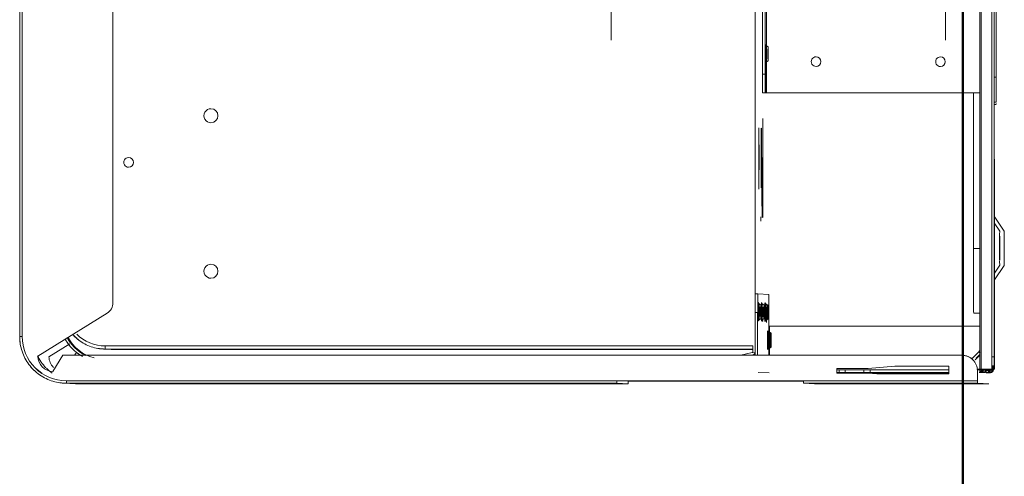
# Model space of a CAD drawing. Header units: millimetres. Extents: x -15837 to 20337, y 4737 to 43412.
# Tile 6 of 85: x 8368 to 8685, y 35806 to 35952. Entities that reach past the tile are written whole.
import ezdxf

# ---------------------------------------------------------------- set-up
doc = ezdxf.new("R2010")
doc.units = ezdxf.units.MM
doc.linetypes.add('ADSK_Осевая', pattern=[700, 500, -100, 0, -100])
doc.linetypes.add('ADSK_Скрыто', pattern=[300, 150, -150])
for name, color, linetype, lineweight in [('A-DETL-____-HDLN', 90, 'ADSK_Скрыто', 9), ('A-WALL-____-MCUT', 113, 'Continuous', 50), ('A-WALL-____-OTLN', 113, 'Continuous', 20), ('G-XREF-____-OTLN', 8, 'Continuous', 9), ('P-PIPE-____-CNTR', 3, 'ADSK_Осевая', 20)]:
    doc.layers.add(name, color=color, linetype=linetype, lineweight=lineweight)

# ---------------------------------------------------------------- blocks, each defined once
blk = doc.blocks.new('Прямая форма - 83 new-611963-В_Этаж 03_Водопровод')
at = {"layer": 'A-WALL-____-MCUT', "color": 9}
blk.add_line((1900, 0), (300, 0), dxfattribs=at)
blk = doc.blocks.new('Прямая форма - SW - 008-611964-В_Этаж 03_Водопровод')
blk.add_blockref('Прямая форма - 83 new-611963-В_Этаж 03_Водопровод', (0, 0))
blk = doc.blocks.new('83 new_ifc_RVT-1-В_Этаж 03_Водопровод')
at = {"layer": 'A-WALL-____-OTLN', "color": 253, "lineweight": 20, "rotation": 90}
blk.add_blockref('Прямая форма - SW - 008-611964-В_Этаж 03_Водопровод', (20910.28, 35475.83), dxfattribs=at)
blk = doc.blocks.new('City Class FR - City Class F_iam-1558930-В_Этаж 03_Водопровод')
at = {"layer": 'A-DETL-____-HDLN'}
for p, q in [((172.77, 33.1), (172.76, 33.07)), ((157.54, -37.64), (157.54, -37.59)), ((172.58, -245.94), (172.58, -245.89))]:
    blk.add_line(p, q, dxfattribs=at)
at = {"layer": 'A-DETL-____-HDLN', "flags": 128}
for points in [[(163.02, -36.51), (163, -36.51), (162.97, -36.51), (162.94, -36.51), (162.9, -36.51), (162.86, -36.51), (162.81, -36.51), (162.76, -36.5)], [(163.01, -36.35), (162.98, -36.35), (162.95, -36.35), (162.91, -36.35), (162.86, -36.35)]]:
    blk.add_lwpolyline(points, dxfattribs=at)
at = {"layer": 'A-DETL-____-HDLN'}
for centre, start_param, end_param in [((169.16, -34.48), 2.792279, 3.138605), ((169.16, -34.48), 3.150557, 3.490411), ((169.18, -34.07), 3.150557, 3.490411), ((169.18, -34.07), 2.792279, 3.138605), ((169.18, -34.15), 3.150557, 3.490411), ((169.18, -34.15), 2.792279, 3.138605), ((169.16, -34.48), 5.933871, 6.274221), ((169.16, -34.48), 0.002988, 0.348818), ((169.18, -34.15), 5.933871, 6.274221), ((169.18, -34.07), 0.002988, 0.348818), ((169.18, -34.07), 5.933871, 6.274221), ((169.18, -34.15), 0.002988, 0.348818), ((77.14, -35.28), 3.150557, 3.490411), ((77.14, -35.28), 2.792279, 3.138605), ((77.14, -35.28), 5.933871, 6.274221), ((77.14, -35.28), 0.002988, 0.348818), ((160.03, -37.44), 2.792279, 3.138605), ((160.03, -37.44), 3.150557, 3.490411), ((160.08, -36.4), 2.792279, 3.138605), ((160.08, -36.4), 3.150557, 3.490411), ((160.13, -35.16), 2.792279, 3.138605), ((160.13, -35.16), 3.150557, 3.490411), ((160.13, -35.32), 3.150557, 3.490411), ((160.13, -35.32), 2.792279, 3.138605), ((160.03, -37.44), 0.002988, 0.348818), ((160.03, -37.44), 5.933871, 6.274221), ((160.08, -36.4), 0.002988, 0.348818), ((160.08, -36.4), 5.933871, 6.274221), ((160.13, -35.32), 5.933871, 6.274221), ((160.13, -35.32), 0.002988, 0.348818), ((160.13, -35.16), 5.933871, 6.274221), ((160.13, -35.16), 0.002988, 0.348818)]:
    blk.add_ellipse(centre, major_axis=(1.55, 0), ratio=0.005175, start_param=start_param, end_param=end_param, dxfattribs=at)
at = {"layer": 'G-XREF-____-OTLN'}
for p, q in [((134, 41.19), (129.18, 37.96)), ((149.66, 38.11), (145, 41.21)), ((174.35, 38.06), (-210.65, 37.22)), ((-120.49, 38.03), (84.51, 38.48)), ((84.51, 38.48), (84.51, 37.86)), ((92.5, 38.45), (92.48, 37.92)), ((93.3, 38.46), (93.28, 37.92)), ((133.72, 38.09), (110.85, 38.04)), ((110.85, 38.04), (133.72, 38.09)), ((133.93, 39.74), (131.29, 37.97)), ((159.35, 38.14), (139.35, 38.09)), ((147.42, 38.11), (144.93, 39.76)), ((178.35, 38.19), (164.98, 38.16)), ((164.98, 38.16), (178.35, 38.19)), ((174.35, 38.06), (174.35, 37.26)), ((178.35, 38.19), (178.35, 38.09)), ((178.35, 37.29), (178.35, 38.09)), ((174.35, 37.26), (-210.65, 36.42)), ((178.53, 37.8), (177.18, 37.8)), ((178.36, 37.69), (177.18, 37.69)), ((177.18, 37.53), (178.52, 37.54)), ((178.52, 37.49), (177.18, 37.49)), ((178.51, 37.49), (177.18, 37.49)), ((177.18, 37.38), (178.36, 37.39)), ((177.18, 37.29), (178.36, 37.29)), ((178.35, 37.29), (178.36, 37.39)), ((178.36, 37.29), (178.36, 33.9)), ((178.38, 34.51), (178.42, 35.47)), ((178.42, 35.52), (178.47, 36.48)), ((178.47, 36.53), (178.51, 37.49)), ((178.52, 37.54), (178.53, 37.79)), ((178.63, 34.52), (178.67, 35.48)), ((178.67, 35.53), (178.72, 36.49)), ((178.67, 35.48), (178.67, 34.51)), ((178.72, 36.49), (178.72, 35.52)), ((178.73, 36.8), (179.53, 36.8)), ((179.47, 35.49), (179.43, 34.52)), ((179.52, 36.5), (179.47, 35.53)), ((179.53, 36.8), (179.52, 36.54)), ((183.03, 36.32), (182.87, 32.7)), ((183.15, -19.68), (183.03, 36.32)), ((183.03, 36.32), (183.15, -19.68)), ((52.06, 33.62), (178.36, 33.9)), ((178.37, 33.4), (53.25, 33.13)), ((53.25, 33.13), (178.37, 33.4)), ((89.64, -35.4), (89.49, 33.34)), ((139.53, 33.32), (139.53, 31.28)), ((160.33, 33.36), (160.34, 31.43)), ((164.68, -34.23), (164.54, 33.37)), ((172.77, 33.1), (172.76, 33.07)), ((172.76, 33.07), (172.89, 32.95)), ((172.89, 32.95), (172.76, 33.07)), ((172.89, 32.98), (172.77, 33.1)), ((172.89, 32.95), (175.13, 30.72)), ((175.13, 30.72), (172.89, 32.95)), ((173.61, 33.39), (174.76, 32.25)), ((175.36, 31.89), (173.86, 33.39)), ((178.38, 33.4), (178.38, 32.49)), ((178.58, 33.47), (178.57, 33.2)), ((178.57, 32.57), (178.57, 33.2)), ((178.58, 33.51), (178.62, 34.48)), ((178.62, 34.48), (178.63, 33.5)), ((179.37, 32.69), (178.87, 32.69)), ((179.38, 33.47), (179.37, 33.2)), ((182.07, 32.7), (179.37, 32.69)), ((179.42, 34.48), (179.38, 33.51)), ((182.19, -23.3), (182.07, 32.7)), ((182.87, 32.7), (182.99, -23.3)), ((89.49, 31.17), (139.53, 31.28)), ((173.88, 27.92), (173.88, 27.92)), ((173.88, 27.68), (174.51, -261.41)), ((177.42, 6.06), (177.39, 23.49)), ((177.39, 23.49), (179.89, 23.49)), ((178.64, -1.8), (178.59, 23.49)), ((179.39, 23.49), (179.44, -1.79)), ((179.64, -12.51), (179.56, 23.49)), ((179.64, -12.51), (179.56, 23.49)), ((179.89, 23.49), (179.94, 0.35)), ((178.19, -2.51), (177.42, 6.06)), ((179.94, 0.35), (179.69, -2.51)), ((178.21, -12.51), (178.19, -2.51)), ((178.65, -3.82), (178.64, -1.81)), ((179.44, -1.81), (178.64, -1.81)), ((179.44, -1.81), (179.45, -3.82)), ((179.69, -2.51), (179.71, -12.51)), ((178.66, -9.82), (178.65, -3.82)), ((178.65, -3.82), (179.45, -3.82)), ((179.45, -3.82), (179.46, -9.82)), ((179.71, -12.51), (178.21, -12.51)), ((178.66, -11.81), (178.66, -9.82)), ((178.66, -9.82), (179.46, -9.82)), ((178.67, -12.51), (178.66, -11.81)), ((178.66, -11.81), (179.46, -11.81)), ((179.46, -9.82), (179.46, -11.81)), ((179.46, -11.81), (179.47, -12.51)), ((183.15, -19.68), (182.99, -23.3)), ((182.32, -83.3), (182.19, -23.3)), ((182.36, -23.3), (182.48, -79.68)), ((154.48, -34.48), (154.32, -38.02)), ((157.89, -34.77), (157.57, -35.32)), ((174.01, -34.41), (160.49, -34.44)), ((162.69, -35.31), (162.37, -34.76)), ((174.01, -34.21), (164.68, -34.23)), ((166.92, -34.09), (166.6, -34.64)), ((166.94, -33.67), (166.62, -34.22)), ((166.93, -33.75), (166.62, -34.3)), ((168.19, -34.23), (168.19, -35)), ((171.72, -34.63), (171.41, -34.08)), ((171.74, -34.21), (171.42, -33.66)), ((171.74, -34.29), (171.42, -33.74)), ((179.52, -37.84), (179.68, -34.25)), ((-125.36, -35.87), (89.64, -35.4)), ((83.63, -35.82), (-119.37, -36.26)), ((83.63, -36.62), (-119.37, -37.06)), ((74.14, -35.64), (89.64, -35.6)), ((74.89, -34.88), (74.58, -35.43)), ((79.7, -35.42), (79.38, -34.87)), ((83.63, -35.82), (83.63, -36.62)), ((89.64, -35.6), (89.63, -35.77)), ((89.63, -36.57), (89.63, -35.77)), ((110.98, -36.5), (97.93, -36.53)), ((129.48, -37.11), (130.93, -37.11)), ((157.79, -37.04), (157.47, -37.6)), ((157.83, -36.01), (157.52, -36.56)), ((157.54, -37.64), (157.54, -37.59)), ((157.88, -34.92), (157.57, -35.47)), ((161.56, -35.24), (163.49, -35.23)), ((162.19, -35.23), (163.49, -35.23)), ((162.59, -37.58), (162.27, -37.03)), ((162.64, -36.55), (162.32, -36)), ((162.69, -35.46), (162.37, -34.91)), ((162.54, -37.58), (162.54, -37.63)), ((48.72, -39.07), (157.91, -38.84)), ((154.32, -38.02), (154.32, -38.82)), ((154.32, -38.02), (154.32, -38.82)), ((160.32, -38.04), (174.02, -38.01)), ((160.32, -38.84), (160.32, -38.04)), ((174.02, -38.81), (160.32, -38.84)), ((172.98, -39.6), (171.02, -39.61)), ((171.02, -39.61), (171.48, -247.8)), ((172.48, -247.8), (172.02, -39.61)), ((172.59, -245.27), (172.15, -39.6)), ((173.21, -38.89), (173.17, -39.76)), ((173.17, -39.76), (174.03, -43.44)), ((173.86, -39.6), (173.67, -38.81)), ((173.99, -38.81), (173.95, -39.58)), ((182.48, -79.68), (182.32, -83.3)), ((183.28, -79.68), (183.12, -83.3)), ((183.67, -256.68), (183.28, -79.68)), ((183.67, -256.68), (183.28, -79.68)), ((182.7, -260.3), (182.32, -83.3)), ((183.5, -260.29), (183.12, -83.3)), ((157.57, -245.35), (42.47, -245.6)), ((172.58, -245.89), (172.59, -245.33)), ((172.58, -245.94), (172.58, -245.89)), ((174.86, -269.51), (160.98, -247.24)), ((172.46, -248.47), (172.46, -248.42)), ((175.02, -265.9), (170.87, -259.24)), ((173.56, -257.1), (174.5, -257.68)), ((183.49, -261.01), (183.65, -257.4)), ((183.5, -260.29), (183.67, -256.68)), ((183.65, -257.4), (183.67, -256.8)), ((174.51, -261.41), (179.72, -264.63)), ((42.53, -274.8), (168.53, -274.53)), ((42.54, -275.6), (168.54, -275.33)), ((42.54, -275.6), (168.54, -275.33))]:
    blk.add_line(p, q, dxfattribs=at)
at = {"layer": 'G-XREF-____-OTLN', "flags": 128}
for points in [[(178.42, 35.47), (178.51, 35.47), (178.6, 35.46), (178.69, 35.44), (178.78, 35.41), (178.87, 35.37), (178.96, 35.32), (179.04, 35.27), (179.11, 35.21), (179.17, 35.14), (179.22, 35.08), (179.27, 35.01), (179.31, 34.95), (179.34, 34.89), (179.36, 34.83), (179.38, 34.77), (179.39, 34.72), (179.4, 34.67), (179.41, 34.63), (179.42, 34.59), (179.42, 34.55), (179.42, 34.51), (179.42, 34.48)], [(178.47, 36.48), (178.56, 36.48), (178.64, 36.47), (178.74, 36.45), (178.83, 36.42), (178.92, 36.38), (179, 36.33), (179.08, 36.28), (179.15, 36.21), (179.22, 36.15), (179.27, 36.09), (179.31, 36.02), (179.35, 35.96), (179.38, 35.89), (179.41, 35.84), (179.42, 35.78), (179.44, 35.73), (179.45, 35.68), (179.46, 35.64), (179.46, 35.6), (179.47, 35.56), (179.47, 35.52), (179.47, 35.49)], [(178.52, 37.49), (178.6, 37.49), (178.69, 37.48), (178.78, 37.46), (178.87, 37.43), (178.96, 37.39), (179.05, 37.34), (179.13, 37.28), (179.2, 37.22), (179.26, 37.16), (179.32, 37.09), (179.36, 37.03), (179.4, 36.97), (179.43, 36.9), (179.45, 36.85), (179.47, 36.79), (179.49, 36.74), (179.5, 36.69), (179.5, 36.65), (179.51, 36.6), (179.51, 36.57), (179.52, 36.53), (179.52, 36.5)], [(172.35, 33.39), (172.42, 33.35), (172.49, 33.3), (172.55, 33.26), (172.61, 33.21), (172.68, 33.16), (172.73, 33.1), (172.76, 33.07)], [(178.38, 34.47), (178.46, 34.46), (178.55, 34.45), (178.64, 34.43), (178.73, 34.4), (178.82, 34.36), (178.91, 34.31), (178.99, 34.26), (179.06, 34.2), (179.12, 34.13), (179.18, 34.07), (179.22, 34), (179.26, 33.94), (179.29, 33.88), (179.31, 33.82), (179.33, 33.76), (179.35, 33.71), (179.36, 33.66), (179.37, 33.62), (179.37, 33.58), (179.38, 33.54), (179.38, 33.5), (179.38, 33.47)], [(166.6, -34.64), (166.23, -34.89), (166.21, -34.89)], [(166.62, -34.22), (166.25, -34.47), (166.23, -34.47)], [(166.62, -34.3), (166.25, -34.55), (166.23, -34.55)], [(171.72, -34.63), (172.09, -34.87), (172.12, -34.87)], [(171.74, -34.21), (172.11, -34.46), (172.13, -34.46)], [(171.74, -34.29), (172.11, -34.54), (172.13, -34.54)], [(74.58, -35.43), (74.21, -35.68), (74.19, -35.68)], [(79.7, -35.42), (80.07, -35.66), (80.09, -35.67)], [(157.47, -37.6), (157.1, -37.84), (157.08, -37.84)], [(157.52, -36.56), (157.15, -36.81), (157.13, -36.81)], [(157.57, -35.47), (157.2, -35.72), (157.17, -35.72)], [(157.57, -35.32), (157.2, -35.56), (157.18, -35.57)], [(162.59, -37.58), (162.96, -37.83), (162.98, -37.83)], [(162.64, -36.55), (163.01, -36.79), (163.03, -36.8)], [(162.69, -35.31), (163.06, -35.55), (163.09, -35.55)], [(162.69, -35.46), (163.06, -35.71), (163.08, -35.71)], [(163.02, -36.51), (163, -36.51), (162.97, -36.51), (162.94, -36.51), (162.9, -36.51), (162.86, -36.51), (162.81, -36.51), (162.76, -36.5)], [(163.01, -36.35), (162.98, -36.35), (162.95, -36.35), (162.91, -36.35), (162.86, -36.35)], [(167.73, -258.33), (168.14, -257.95), (168.54, -257.56), (168.92, -257.15), (169.29, -256.72), (169.63, -256.28), (169.96, -255.83), (170.27, -255.37), (170.57, -254.89), (170.84, -254.4), (171.09, -253.9), (171.32, -253.39), (171.54, -252.87), (171.73, -252.35), (171.9, -251.81), (172.05, -251.27), (172.17, -250.73), (172.28, -250.18), (172.36, -249.62), (172.42, -249.07), (172.46, -248.51), (172.46, -248.47)], [(168.54, -275.33), (169.14, -275.31), (169.73, -275.27), (170.33, -275.21), (170.93, -275.13), (171.52, -275.02), (172.1, -274.89), (172.68, -274.73), (173.25, -274.55), (173.82, -274.35), (174.37, -274.13), (174.92, -273.88), (175.46, -273.62), (175.98, -273.33), (176.5, -273.02), (177, -272.69), (177.49, -272.34), (177.96, -271.97), (178.42, -271.58), (178.86, -271.18), (179.29, -270.75), (179.69, -270.31), (180.09, -269.86), (180.46, -269.39), (180.81, -268.9), (181.14, -268.4), (181.46, -267.89), (181.75, -267.37), (182.02, -266.83), (182.27, -266.29), (182.5, -265.73), (182.7, -265.17), (182.88, -264.59), (183.04, -264.02), (183.18, -263.43), (183.29, -262.84), (183.38, -262.25), (183.44, -261.65), (183.49, -261.05), (183.49, -261.01)]]:
    blk.add_lwpolyline(points, dxfattribs=at)
at = {"layer": 'G-XREF-____-OTLN'}
for centre, major_axis, ratio, start_param, end_param in [((139.5, 41.2), (5.5, 0.01), 0.005175, 3.141345, 6.282937), ((139.5, 41.2), (5.5, 0.01), 0.005175, 2.748646, 3.133855), ((139.5, 41.2), (5.5, 0.01), 0.005175, 0.786618, 2.355947), ((139.5, 41.2), (5.5, 0.01), 0.005175, 0.007759, 0.392451), ((84.5, 38.43), (8, 0.02), 0.005175, 0, 1.570548), ((84.5, 38.43), (8.84, 0.02), 0.005175, 0.090412, 0.298938), ((114.35, 38), (3.5, 0.01), 0.005175, 3.141593, 6.282937), ((139.35, 38.06), (6.5, 0.01), 0.005175, 1.570548, 4.712141), ((139.43, 39.75), (5.5, 0.01), 0.005175, 2.748646, 3.133855), ((139.43, 39.75), (5.5, 0.01), 0.005175, 3.141345, 5.497539), ((139.43, 39.75), (5.5, 0.01), 0.005175, 0.786618, 2.355947), ((139.43, 39.75), (5.5, 0.01), 0.005175, 5.53526, 6.282937), ((139.43, 39.75), (5.5, 0.01), 0.005175, 0.007759, 0.392451), ((159.35, 38.1), (6.5, 0.01), 0.005175, 4.712141, 7.853734), ((174.35, 38.08), (4, 0.01), 0.005175, 4.712141, 6.282937), ((178.36, 37.19), (-0.002, 1), 0.000248, 5.240673, 6.283185), ((174.35, 37.28), (4, 0.01), 0.005175, 4.712141, 6.282937), ((178.36, 37.19), (0, 0.2), 0.000248, 5.240673, 6.283185), ((178.09, 34.68), (0.405, 0.818), 0.410153, 4.707192, 6.479346), ((178.43, 34.52), (-0.999, 0.046), 0.999987, 3.189473, 4.760269), ((178.42, 34.47), (-0.999, 0.046), 0.999987, 3.189473, 4.760269), ((178.09, 34.64), (0.408, 0.817), 0.406332, 0.200707, 0.206545), ((178.09, 34.64), (0.408, 0.817), 0.406332, 4.717576, 6.483395), ((178.14, 35.69), (0.405, 0.818), 0.410153, 4.707192, 6.479346), ((178.47, 35.53), (-0.999, 0.046), 0.999987, 3.189473, 4.760269), ((178.47, 35.48), (-0.999, 0.046), 0.999987, 3.189473, 4.760269), ((178.14, 35.65), (0.408, 0.817), 0.406332, 0.200707, 0.206545), ((178.14, 35.65), (0.408, 0.817), 0.406332, 4.717576, 6.483395), ((178.47, 35.48), (-0.2, 0.009), 0.999987, 3.974871, 4.760269), ((178.47, 35.53), (1, 0.002), 0.005175, 4.712141, 6.282937), ((178.47, 35.48), (1, 0.002), 0.005175, 0.000024, 1.570548), ((178.52, 36.49), (-0.999, 0.046), 0.999987, 3.189473, 4.760269), ((178.18, 36.66), (0.408, 0.817), 0.406332, 0.200707, 0.206545), ((178.18, 36.7), (0.405, 0.818), 0.410153, 4.707192, 6.479346), ((178.52, 36.54), (-0.999, 0.046), 0.999987, 3.189473, 4.760269), ((178.18, 36.66), (0.408, 0.817), 0.406332, 4.717576, 6.483395), ((178.52, 36.49), (-0.2, 0.009), 0.999987, 3.974871, 4.760269), ((178.52, 36.54), (1, 0.002), 0.005175, 4.712141, 6.282937), ((178.52, 36.49), (1, 0.002), 0.005175, 0.000024, 1.570548), ((178.53, 36.79), (-0.999, 0.046), 0.999987, 3.189473, 4.760269), ((178.53, 36.79), (1, 0.002), 0.005175, 0, 0.78515), ((173.47, 33.78), (0.706, 0.709), 0.003484, 3.141593, 4.320185), ((173.47, 33.81), (0.706, 0.709), 0.003484, 1.955331, 3.137758), ((178.88, 27.69), (-4.99, 0.23), 0.999987, 4.760267, 6.331065), ((178.37, 33.2), (-0.999, 0.046), 0.999987, 3.390831, 4.760269), ((178.36, 34.4), (-0.002, 1), 0.000248, 2.09908, 3.141593), ((178.37, 33.2), (-0.2, 0.009), 0.999987, 3.189473, 4.760269), ((178.05, 33.67), (0.405, 0.818), 0.410153, 4.745079, 6.479346), ((178.38, 33.51), (-0.999, 0.046), 0.999987, 3.189473, 4.760269), ((178.04, 33.63), (0.408, 0.817), 0.406332, 4.797222, 6.483395), ((178.38, 33.47), (-0.999, 0.046), 0.999987, 3.189473, 4.760269), ((178.38, 33.47), (-0.2, 0.009), 0.999987, 3.189473, 4.760269), ((178.38, 33.51), (1, 0.002), 0.005175, 4.712141, 6.282937), ((178.38, 33.47), (0.2, 0), 0.005175, 0, 1.570548), ((178.38, 33.47), (1, 0.002), 0.005175, 0.000024, 1.570548), ((178.42, 34.47), (-0.2, 0.009), 0.999987, 3.974871, 4.760269), ((178.42, 34.47), (1, 0.002), 0.005175, 0.000024, 1.570548), ((178.43, 34.52), (1, 0.002), 0.005175, 4.712141, 6.282937), ((178.37, 33.2), (-0.999, 0.046), 0.999987, 3.189473, 3.390831), ((182.07, 32.7), (0.8, 0.002), 0.005175, 4.712141, 6.282937), ((139.54, 31.39), (20.8, 0.05), 0.005175, 4.712141, 6.282937), ((178.88, 27.69), (-4.99, 0.23), 0.999987, 5.545666, 6.283185), ((79.52, 20.58), (-1.55, 0.07), 0.999987, 3.189473, 6.331065), ((79.52, 20.58), (-1.55, 0.07), 0.999987, 0.04788, 3.189473), ((79.6, -19.42), (-1.55, 0.07), 0.999987, 3.189473, 6.331065), ((79.6, -19.42), (-1.55, 0.07), 0.999987, 0.04788, 3.189473), ((182.19, -23.3), (0.8, 0.002), 0.005175, 4.712141, 6.282937), ((160.48, -34.47), (6, 0.01), 0.005175, 1.570548, 3.141345), ((160.13, -34.76), (2.24, 0), 0.005175, 0.002988, 3.138605), ((160.13, -34.76), (2.24, 0), 0.005175, 3.150557, 6.274221), ((169.18, -34.47), (2.99, 0.01), 0.005175, 1.570548, 3.141345), ((169.18, -34.47), (2.99, 0.01), 0.005175, 3.141345, 4.712141), ((169.18, -34.55), (2.99, 0.01), 0.005175, 1.570548, 3.141345), ((169.18, -34.55), (2.99, 0.01), 0.005175, 3.141345, 4.712141), ((169.16, -34.63), (2.56, 0.01), 0.005175, 1.570548, 3.138605), ((169.16, -34.63), (2.56, 0.01), 0.005175, 3.141345, 4.712141), ((169.18, -34.22), (2.56, 0.01), 0.005175, 1.570548, 3.138605), ((169.18, -34.22), (2.56, 0.01), 0.005175, 3.141345, 4.712141), ((169.18, -34.3), (2.56, 0.01), 0.005175, 1.570548, 3.138605), ((169.18, -34.3), (2.56, 0.01), 0.005175, 3.141345, 4.712141), ((169.16, -34.08), (2.24, 0), 0.005175, 0.002988, 3.138605), ((169.16, -34.08), (2.24, 0), 0.005175, 3.150557, 6.274221), ((169.18, -33.75), (2.24, 0), 0.005175, 0.002988, 3.138605), ((169.18, -33.75), (2.24, 0), 0.005175, 3.150557, 6.274221), ((169.18, -33.67), (2.24, 0), 0.005175, 0.002988, 3.138605), ((169.18, -33.67), (2.24, 0), 0.005175, 3.150557, 6.274221), ((169.18, -34.7), (1.87, 0), 0.005175, 1.570548, 3.138605), ((169.18, -34.7), (1.87, 0), 0.005175, 3.141345, 4.712141), ((169.18, -34.62), (1.87, 0), 0.005175, 1.570548, 3.138605), ((169.18, -34.62), (1.87, 0), 0.005175, 3.141345, 4.712141), ((169.16, -34.48), (1.55, 0), 0.005175, 0.002988, 3.138605), ((169.16, -34.48), (1.55, 0), 0.005175, 3.150557, 6.274221), ((169.18, -34.07), (1.55, 0), 0.005175, 0.002988, 3.138605), ((169.18, -34.07), (1.55, 0), 0.005175, 3.150557, 6.274221), ((169.18, -34.15), (1.55, 0), 0.005175, 0.002988, 3.138605), ((169.18, -34.15), (1.55, 0), 0.005175, 3.150557, 6.274221), ((169.16, -34.63), (2.56, 0.01), 0.005175, 0.002988, 1.570548), ((169.16, -34.63), (2.56, 0.01), 0.005175, 4.712141, 6.282937), ((169.18, -34.22), (2.56, 0.01), 0.005175, 0.002988, 1.570548), ((169.18, -34.22), (2.56, 0.01), 0.005175, 4.712141, 6.282937), ((169.18, -34.3), (2.56, 0.01), 0.005175, 0.002988, 1.570548), ((169.18, -34.3), (2.56, 0.01), 0.005175, 4.712141, 6.282937), ((169.18, -34.47), (2.99, 0.01), 0.005175, 4.712141, 7.853734), ((169.18, -34.55), (2.99, 0.01), 0.005175, 4.712141, 7.853734), ((169.18, -34.62), (1.87, 0), 0.005175, 4.712141, 6.282937), ((169.18, -34.62), (1.87, 0), 0.005175, 0.002988, 1.570548), ((169.18, -34.7), (1.87, 0), 0.005175, 0.002988, 1.570548), ((169.18, -34.7), (1.87, 0), 0.005175, 4.712141, 6.282937), ((77.14, -35.68), (2.99, 0.01), 0.005175, 3.141345, 4.712141), ((77.14, -35.43), (2.56, 0.01), 0.005175, 1.570548, 3.138605), ((77.14, -35.43), (2.56, 0.01), 0.005175, 3.141345, 4.712141), ((77.14, -34.88), (2.24, 0), 0.005175, 0.002988, 3.138605), ((77.14, -34.88), (2.24, 0), 0.005175, 3.150557, 6.274221), ((77.14, -35.68), (2.99, 0.01), 0.005175, 1.570548, 2.355947), ((77.14, -35.28), (1.55, 0), 0.005175, 3.150557, 6.274221), ((77.14, -35.28), (1.55, 0), 0.005175, 0.002988, 3.138605), ((77.14, -35.43), (2.56, 0.01), 0.005175, 0.002988, 1.570548), ((77.14, -35.43), (2.56, 0.01), 0.005175, 4.712141, 6.282937), ((77.14, -35.68), (2.99, 0.01), 0.005175, 4.712141, 7.853734), ((83.63, -35.79), (6, 0.01), 0.005175, 4.712141, 6.282937), ((83.63, -36.59), (6, 0.01), 0.005175, 4.712141, 6.282937), ((89.64, -35.4), (0, 0.2), 0.000248, 3.932166, 4.717564), ((110.58, -37.76), (9.62, 0.02), 0.005175, 3.145864, 6.278927), ((110.61, -36.97), (9.62, 0.02), 0.005175, 6.282937, 9.42453), ((110.61, -36.97), (9.62, 0.02), 0.005175, 3.145864, 6.278927), ((110.58, -37.76), (9.62, 0.02), 0.005175, 6.282937, 9.110371), ((120.12, -36.69), (9.62, 0.02), 0.005175, 6.282937, 9.42453), ((120.12, -36.69), (9.62, 0.02), 0.005175, 3.145864, 6.278927), ((120.13, -36.52), (9.62, 0.02), 0.005175, 6.282937, 9.42453), ((120.13, -36.52), (9.62, 0.02), 0.005175, 3.145864, 6.278927), ((110.61, -37.77), (10, 0.02), 0.005175, 5.968778, 6.278914), ((110.61, -37.77), (10, 0.02), 0.005175, 6.282937, 6.597097), ((160.08, -36.8), (2.99, 0.01), 0.005175, 1.570548, 4.712141), ((160.03, -37.84), (2.99, 0.01), 0.005175, 1.570548, 4.712141), ((160.13, -35.72), (2.99, 0.01), 0.005175, 2.355947, 3.141345), ((160.13, -35.72), (2.99, 0.01), 0.005175, 3.141345, 4.712141), ((160.13, -35.56), (2.99, 0.01), 0.005175, 1.570548, 3.141345), ((160.13, -35.56), (2.99, 0.01), 0.005175, 3.141345, 4.712141), ((160.03, -37.59), (2.56, 0.01), 0.005175, 1.570548, 3.138605), ((160.03, -37.59), (2.56, 0.01), 0.005175, 3.141345, 4.712141), ((160.08, -36.55), (2.56, 0.01), 0.005175, 1.570548, 3.138605), ((160.08, -36.55), (2.56, 0.01), 0.005175, 3.141345, 4.712141), ((160.04, -37.59), (2.5, 0.01), 0.005175, 0, 3.141345), ((160.04, -37.64), (2.5, 0.01), 0.005175, 3.141593, 6.282937), ((160.13, -35.31), (2.56, 0.01), 0.005175, 1.570548, 3.138605), ((160.13, -35.31), (2.56, 0.01), 0.005175, 3.141345, 4.712141), ((160.13, -35.47), (2.56, 0.01), 0.005175, 1.570548, 3.138605), ((160.13, -35.47), (2.56, 0.01), 0.005175, 3.141345, 4.712141), ((160.03, -37.04), (2.24, 0), 0.005175, 0.002988, 3.138605), ((160.03, -37.04), (2.24, 0), 0.005175, 3.150557, 6.274221), ((160.08, -36), (2.24, 0), 0.005175, 0.002988, 3.138605), ((160.08, -36), (2.24, 0), 0.005175, 3.150557, 6.274221), ((160.13, -34.92), (2.24, 0), 0.005175, 0.002988, 3.138605), ((160.13, -34.92), (2.24, 0), 0.005175, 3.150557, 6.274221), ((160.03, -37.44), (1.55, 0), 0.005175, 0.002988, 3.138605), ((160.03, -37.44), (1.55, 0), 0.005175, 3.150557, 6.274221), ((160.05, -37.38), (1.55, 0), 0.005175, 0, 3.141345), ((160.05, -37.38), (1.55, 0), 0.005175, 3.141593, 6.282937), ((160.08, -36.4), (1.55, 0), 0.005175, 0.002988, 3.138605), ((160.08, -36.4), (1.55, 0), 0.005175, 3.150557, 6.274221), ((160.13, -35.16), (1.55, 0), 0.005175, 0.002988, 3.138605), ((160.13, -35.16), (1.55, 0), 0.005175, 3.150557, 6.274221), ((160.13, -35.32), (1.55, 0), 0.005175, 3.150557, 6.274221), ((160.13, -35.32), (1.55, 0), 0.005175, 0.002988, 3.138605), ((160.03, -37.59), (2.56, 0.01), 0.005175, 0.002988, 1.570548), ((160.03, -37.59), (2.56, 0.01), 0.005175, 4.712141, 6.282937), ((160.03, -37.84), (2.99, 0.01), 0.005175, 0.78515, 1.570548), ((160.03, -37.84), (2.99, 0.01), 0.005175, 4.712141, 6.282937), ((160.08, -36.55), (2.56, 0.01), 0.005175, 0.002988, 1.570548), ((160.08, -36.55), (2.56, 0.01), 0.005175, 4.712141, 6.282937), ((160.08, -36.8), (2.99, 0.01), 0.005175, 6.282937, 7.853734), ((160.08, -36.8), (2.99, 0.01), 0.005175, 4.712141, 6.282937), ((160.08, -36.95), (1.87, 0), 0.005175, 0.002988, 1.570548), ((160.08, -36.95), (1.87, 0), 0.005175, 4.712141, 6.282937), ((160.13, -35.31), (2.56, 0.01), 0.005175, 0.002988, 1.570548), ((160.13, -35.31), (2.56, 0.01), 0.005175, 4.712141, 6.282937), ((160.13, -35.47), (2.56, 0.01), 0.005175, 0.002988, 1.570548), ((160.13, -35.47), (2.56, 0.01), 0.005175, 4.712141, 6.282937), ((160.13, -35.56), (2.99, 0.01), 0.005175, 4.712141, 7.853734), ((160.13, -35.72), (2.99, 0.01), 0.005175, 4.712141, 7.853734), ((160.13, -36.52), (2.99, 0.01), 0.005175, 0.019868, 0.360448), ((160.13, -36.52), (2.99, 0.01), 0.005175, 5.919186, 6.262822), ((169.16, -34.88), (2.99, 0.01), 0.005175, 2.355947, 3.141345), ((169.16, -34.88), (2.99, 0.01), 0.005175, 3.141345, 4.712141), ((169.16, -34.88), (2.99, 0.01), 0.005175, 4.712141, 7.853734), ((160.32, -38), (6, 0.01), 0.005175, 3.141593, 4.712141), ((160.32, -38.8), (6, 0.01), 0.005175, 3.141593, 4.712141), ((172.98, -39.8), (-0.2, 0.009), 0.999987, 3.416365, 4.760269), ((172.98, -39.8), (-0.999, 0.046), 0.999987, 3.416365, 4.744272), ((182.48, -79.68), (0.8, 0.002), 0.005175, 0, 1.570548), ((182.32, -83.3), (0.8, 0.002), 0.005175, 4.712141, 6.282937), ((97.4, -213.97), (-2.25, 0.1), 0.999987, 3.189473, 6.331065), ((147.4, -213.86), (-2.25, 0.1), 0.999987, 3.189473, 6.331065), ((97.4, -213.97), (-2.25, 0.1), 0.999987, 0.04788, 3.189473), ((147.4, -213.86), (-2.25, 0.1), 0.999987, 0.04788, 3.189473), ((112.46, -240.43), (-1.55, 0.07), 0.999987, 3.189473, 6.331065), ((112.46, -240.43), (-1.55, 0.07), 0.999987, 0.04788, 3.189473), ((157.58, -249.35), (-4, 0.18), 0.999987, 3.744468, 4.760269), ((158.59, -245.25), (-13.99, 0.64), 0.999987, 3.141593, 3.189473), ((158.59, -245.3), (-13.99, 0.64), 0.999987, 3.141593, 3.189473), ((158.48, -247.83), (-12.99, 0.59), 0.999987, 2.404074, 3.189473), ((171.48, -247.8), (1, 0.002), 0.005175, 4.712141, 6.282937), ((158.48, -247.83), (-13.99, 0.64), 0.999987, 3.016128, 3.189473), ((158.48, -247.78), (-13.99, 0.64), 0.999987, 3.026565, 3.189473), ((162.64, -248.34), (-12.99, 0.59), 0.999987, 2.100031, 2.948572), ((162.64, -248.34), (-13.99, 0.64), 0.999987, 2.533798, 2.680358), ((158.48, -247.83), (-13.99, 0.64), 0.999987, 2.357514, 2.518847), ((158.48, -247.78), (-13.99, 0.64), 0.999987, 2.404074, 2.512562), ((162.64, -248.34), (-13.19, 0.6), 0.999987, 2.101086, 2.38609), ((162.64, -248.34), (-13.99, 0.64), 0.999987, 2.178367, 2.269445), ((168.67, -256.71), (-14.98, 0.69), 0.999987, 3.141593, 3.189473), ((168.5, -260.33), (-14.19, 0.65), 0.999987, 1.618676, 3.189473), ((182.7, -260.29), (0.8, 0.002), 0.005175, 4.712141, 6.282937), ((168.5, -260.33), (-14.98, 0.69), 0.999987, 3.051487, 3.189473), ((174.72, -264.52), (-4.99, 0.23), 0.999987, 1.643291, 3.164858), ((174.89, -260.9), (-4.99, 0.23), 0.999987, 1.643291, 2.404074), ((168.67, -256.71), (-14.16, 0.65), 0.999987, 2.404074, 2.572619), ((168.67, -256.71), (-14.16, 0.65), 0.999987, 2.054638, 2.385214), ((168.5, -260.33), (-14.16, 0.65), 0.999987, 2.404074, 2.600275), ((168.5, -260.33), (-14.98, 0.69), 0.999987, 2.331136, 2.486693), ((168.53, -274.53), (-0.002, 0.8), 0.000248, 1.575972, 3.141593), ((168.5, -260.33), (-14.98, 0.69), 0.999987, 1.618676, 1.762837)]:
    blk.add_ellipse(centre, major_axis=major_axis, ratio=ratio, start_param=start_param, end_param=end_param, dxfattribs=at)
for points, knots in [([(174.54, -254.1), (174.38, -254.44), (173.96, -255.24), (173.14, -256.43), (172.01, -257.7), (170.75, -258.83), (169.71, -259.55), (169.08, -259.91), (168.91, -260)], [0.0502941, 0.0502941, 0.0502941, 0.0502941, 0.1666667, 0.3333333, 0.5, 0.6666667, 0.8333333, 0.8925176, 0.8925176, 0.8925176, 0.8925176]), ([(169.34, -260.68), (170.03, -260.31), (171.13, -259.57), (172.59, -258.25), (173.71, -257), (174.32, -256.13), (174.59, -255.69)], [0.0868997, 0.0868997, 0.0868997, 0.0868997, 0.3333333, 0.5, 0.6666667, 0.8297312, 0.8297312, 0.8297312, 0.8297312])]:
    blk.add_open_spline(points, degree=3, knots=knots, dxfattribs=at)
blk = doc.blocks.new('City Class FR - City Class 25 FR-1559149-В_Этаж 03_Водопровод')
blk.add_blockref('City Class FR - City Class F_iam-1558930-В_Этаж 03_Водопровод', (0, 0))

msp = doc.modelspace()

# ---------------------------------------------------------------- linework, layer by layer
at = {"layer": 'P-PIPE-____-CNTR', "color": 150}
for p, q in [((8558.17, 35945.83), (8558.17, 35995.83)), ((8665.66, 35945.83), (8665.66, 35995.83))]:
    msp.add_line(p, q, dxfattribs=at)

# ---------------------------------------------------------------- block references
at = {"lineweight": 9}
msp.add_blockref('83 new_ifc_RVT-1-В_Этаж 03_Водопровод', (-12238.98, 0), dxfattribs=at)
at = {"layer": 'A-DETL-____-HDLN', "rotation": 269.8755786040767}
msp.add_blockref('City Class FR - City Class 25 FR-1559149-В_Этаж 03_Водопровод', (8643.69, 36018.43), dxfattribs=at)

doc.saveas('drawing.dxf')
